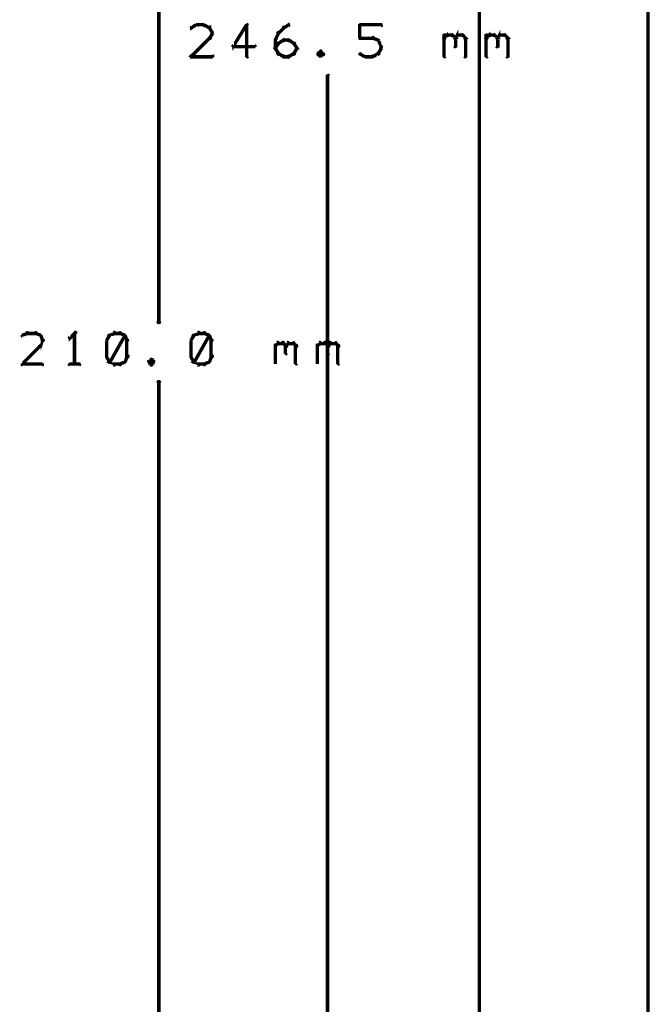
# Model space of a CAD drawing. Extents: x 98 to 599, y 121 to 517.
# Tile 21 of 77: x 280 to 318, y 233 to 292. Entities that reach past the tile are written whole.
import ezdxf

# ---------------------------------------------------------------- set-up
doc = ezdxf.new("R2010")
doc.units = 0
doc.layers.add('DIMENSIONS', color=2, linetype='CONTINUOUS')

msp = doc.modelspace()

# ---------------------------------------------------------------- linework, layer by layer
at = {"layer": 'DIMENSIONS', "color": 94}
for points in [[(288.6, 376.2, 0.1, 0.1, 1), (288.4, 376.2, 0, 0, 0), (288.5, 376.2, 0, 0, 0), (288.5, 376.2, 0.2, 0.2, 0), (288.5, 273.7, 0.2, 0.2, 0), (288.5, 273.7, 0, 0, 0), (288.5, 273.7, 0.1, 0.1, 0), (288.4, 273.7, 0.1, 0.1, 1), (288.6, 273.7, 0, 0, 0)], [(317.5, 167.8, 0.1, 0.1, 1), (317.6, 167.8, 0, 0, 0), (317.5, 167.8, 0, 0, 0), (317.5, 167.8, 0.2, 0.2, 0), (317.5, 311.8, 0.2, 0.2, 0), (317.5, 311.8, 0, 0, 0), (317.5, 311.8, 0.1, 0.1, 0), (317.6, 311.8, 0.1, 0.1, 1), (317.5, 311.8, 0, 0, 0)], [(307.4, 167.8, 0.1, 0.1, 1), (307.6, 167.8, 0, 0, 0), (307.5, 167.8, 0, 0, 0), (307.5, 167.8, 0.2, 0.2, 0), (307.5, 300.1, 0.2, 0.2, 0), (307.5, 300.1, 0, 0, 0), (307.5, 300.1, 0.1, 0.1, 0), (307.6, 300.1, 0.1, 0.1, 1), (307.4, 300.1, 0, 0, 0)], [(290.8, 291.2, 0.1, 0.1, 1), (290.7, 291.3, 0, 0, 0), (290.7, 291.3, 0, 0, 0), (290.7, 291.3, 0.2, 0.2, 0), (290.4, 291.1, 0.2, 0.2, 0), (290.4, 291.1, 0, 0, 0), (290.4, 291.1, 0.1, 0.1, 0), (290.4, 291.2, 0.1, 0.1, 1), (290.5, 291.1, 0, 0, 0)], [(291.2, 291.2, 0.1, 0.1, 1), (291.2, 291.3, 0, 0, 0), (291.2, 291.3, 0, 0, 0), (291.2, 291.3, 0.2, 0.2, 0), (290.7, 291.3, 0.2, 0.2, 0), (290.7, 291.3, 0, 0, 0), (290.7, 291.3, 0.1, 0.1, 0), (290.7, 291.3, 0.1, 0.1, 1), (290.7, 291.2, 0, 0, 0)], [(291.5, 291.1, 0.1, 0.1, 1), (291.5, 291.2, 0, 0, 0), (291.5, 291.1, 0, 0, 0), (291.5, 291.1, 0.2, 0.2, 0), (291.2, 291.3, 0.2, 0.2, 0), (291.2, 291.3, 0, 0, 0), (291.2, 291.3, 0.1, 0.1, 0), (291.2, 291.3, 0.1, 0.1, 1), (291.2, 291.2, 0, 0, 0)], [(291.6, 290.8, 0.1, 0.1, 1), (291.7, 290.8, 0, 0, 0), (291.7, 290.8, 0, 0, 0), (291.7, 290.8, 0.2, 0.2, 0), (291.5, 291.1, 0.2, 0.2, 0), (291.5, 291.1, 0, 0, 0), (291.5, 291.1, 0.1, 0.1, 0), (291.6, 291.2, 0.1, 0.1, 1), (291.5, 291.1, 0, 0, 0)], [(293.8, 291.3, 0.1, 0.1, 1), (293.7, 291.3, 0, 0, 0), (293.7, 291.3, 0, 0, 0), (293.7, 291.3, 0.2, 0.2, 0), (292.9, 290, 0.2, 0.2, 0), (292.9, 290, 0, 0, 0), (292.9, 290, 0.1, 0.1, 0), (292.9, 290.1, 0.1, 0.1, 1), (293, 290, 0, 0, 0)], [(293.7, 289.4, 0.1, 0.1, 1), (293.8, 289.4, 0, 0, 0), (293.7, 289.4, 0, 0, 0), (293.7, 289.4, 0.2, 0.2, 0), (293.7, 291.3, 0.2, 0.2, 0), (293.7, 291.3, 0, 0, 0), (293.7, 291.3, 0.1, 0.1, 0), (293.8, 291.3, 0.1, 0.1, 1), (293.7, 291.3, 0, 0, 0)], [(295.6, 290.9, 0.1, 0.1, 1), (295.6, 290.8, 0, 0, 0), (295.6, 290.8, 0, 0, 0), (295.6, 290.8, 0.2, 0.2, 0), (295.9, 291.1, 0.2, 0.2, 0), (295.9, 291.1, 0, 0, 0), (295.9, 291.1, 0.1, 0.1, 0), (295.9, 291.1, 0.1, 0.1, 1), (295.9, 291.2, 0, 0, 0)], [(295.9, 291.2, 0.1, 0.1, 1), (295.9, 291.1, 0, 0, 0), (295.9, 291.1, 0, 0, 0), (295.9, 291.1, 0.2, 0.2, 0), (296.2, 291.3, 0.2, 0.2, 0), (296.2, 291.3, 0, 0, 0), (296.2, 291.3, 0.1, 0.1, 0), (296.2, 291.2, 0.1, 0.1, 1), (296.2, 291.3, 0, 0, 0)], [(300.4, 291.3, 0.1, 0.1, 1), (300.4, 291.2, 0, 0, 0), (300.4, 291.3, 0, 0, 0), (300.4, 291.3, 0.2, 0.2, 0), (301.7, 291.3, 0.2, 0.2, 0), (301.7, 291.3, 0, 0, 0), (301.7, 291.3, 0.1, 0.1, 0), (301.7, 291.2, 0.1, 0.1, 1), (301.7, 291.3, 0, 0, 0)], [(300.4, 290.5, 0.1, 0.1, 1), (300.5, 290.5, 0, 0, 0), (300.4, 290.5, 0, 0, 0), (300.4, 290.5, 0.2, 0.2, 0), (300.4, 291.3, 0.2, 0.2, 0), (300.4, 291.3, 0, 0, 0), (300.4, 291.3, 0.1, 0.1, 0), (300.5, 291.3, 0.1, 0.1, 1), (300.4, 291.3, 0, 0, 0)], [(291.5, 290.5, 0.1, 0.1, 1), (291.6, 290.5, 0, 0, 0), (291.5, 290.5, 0, 0, 0), (291.5, 290.5, 0.2, 0.2, 0), (291.7, 290.8, 0.2, 0.2, 0), (291.7, 290.8, 0, 0, 0), (291.7, 290.8, 0.1, 0.1, 0), (291.7, 290.8, 0.1, 0.1, 1), (291.6, 290.8, 0, 0, 0)], [(295.4, 290.4, 0.1, 0.1, 1), (295.5, 290.3, 0, 0, 0), (295.4, 290.4, 0, 0, 0), (295.4, 290.4, 0.2, 0.2, 0), (295.6, 290.8, 0.2, 0.2, 0), (295.6, 290.8, 0, 0, 0), (295.6, 290.8, 0.1, 0.1, 0), (295.6, 290.8, 0.1, 0.1, 1), (295.5, 290.8, 0, 0, 0)], [(301.2, 290.5, 0.1, 0.1, 1), (301.2, 290.6, 0, 0, 0), (301.2, 290.5, 0, 0, 0), (301.2, 290.5, 0.2, 0.2, 0), (300.4, 290.5, 0.2, 0.2, 0), (300.4, 290.5, 0, 0, 0), (300.4, 290.5, 0.1, 0.1, 0), (300.4, 290.6, 0.1, 0.1, 1), (300.4, 290.5, 0, 0, 0)], [(301.5, 290.3, 0.1, 0.1, 1), (301.5, 290.4, 0, 0, 0), (301.5, 290.4, 0, 0, 0), (301.5, 290.4, 0.2, 0.2, 0), (301.2, 290.5, 0.2, 0.2, 0), (301.2, 290.5, 0, 0, 0), (301.2, 290.5, 0.1, 0.1, 0), (301.2, 290.6, 0.1, 0.1, 1), (301.2, 290.5, 0, 0, 0)], [(305.4, 290.5, 0.1, 0.1, 1), (305.5, 290.5, 0, 0, 0), (305.4, 290.5, 0, 0, 0), (305.4, 290.5, 0.2, 0.2, 0), (305.6, 290.7, 0.2, 0.2, 0), (305.6, 290.7, 0, 0, 0), (305.6, 290.7, 0.1, 0.1, 0), (305.6, 290.6, 0.1, 0.1, 1), (305.6, 290.7, 0, 0, 0)], [(305.4, 289.4, 0.1, 0.1, 1), (305.5, 289.4, 0, 0, 0), (305.4, 289.4, 0, 0, 0), (305.4, 289.4, 0.2, 0.2, 0), (305.4, 290.7, 0.2, 0.2, 0), (305.4, 290.7, 0, 0, 0), (305.4, 290.7, 0.1, 0.1, 0), (305.5, 290.7, 0.1, 0.1, 1), (305.4, 290.7, 0, 0, 0)], [(305.6, 290.7, 0.1, 0.1, 1), (305.6, 290.6, 0, 0, 0), (305.6, 290.7, 0, 0, 0), (305.6, 290.7, 0.2, 0.2, 0), (305.9, 290.7, 0.2, 0.2, 0), (305.9, 290.7, 0, 0, 0), (305.9, 290.7, 0.1, 0.1, 0), (305.9, 290.6, 0.1, 0.1, 1), (305.9, 290.7, 0, 0, 0)], [(305.9, 290.7, 0.1, 0.1, 1), (305.9, 290.6, 0, 0, 0), (305.9, 290.7, 0, 0, 0), (305.9, 290.7, 0.2, 0.2, 0), (306.1, 290.5, 0.2, 0.2, 0), (306.1, 290.5, 0, 0, 0), (306.1, 290.5, 0.1, 0.1, 0), (306, 290.5, 0.1, 0.1, 1), (306.1, 290.5, 0, 0, 0)], [(306, 290.5, 0.1, 0.1, 1), (306.1, 290.5, 0, 0, 0), (306.1, 290.5, 0, 0, 0), (306.1, 290.5, 0.2, 0.2, 0), (306.2, 290.7, 0.2, 0.2, 0), (306.2, 290.7, 0, 0, 0), (306.2, 290.7, 0.1, 0.1, 0), (306.2, 290.6, 0.1, 0.1, 1), (306.2, 290.7, 0, 0, 0)], [(306.2, 290.7, 0.1, 0.1, 1), (306.2, 290.6, 0, 0, 0), (306.2, 290.7, 0, 0, 0), (306.2, 290.7, 0.2, 0.2, 0), (306.5, 290.7, 0.2, 0.2, 0), (306.5, 290.7, 0, 0, 0), (306.5, 290.7, 0.1, 0.1, 0), (306.5, 290.6, 0.1, 0.1, 1), (306.5, 290.7, 0, 0, 0)], [(306.6, 290.7, 0.1, 0.1, 1), (306.5, 290.6, 0, 0, 0), (306.5, 290.7, 0, 0, 0), (306.5, 290.7, 0.2, 0.2, 0), (306.7, 290.5, 0.2, 0.2, 0), (306.7, 290.5, 0, 0, 0), (306.7, 290.5, 0.1, 0.1, 0), (306.6, 290.5, 0.1, 0.1, 1), (306.7, 290.5, 0, 0, 0)], [(307.9, 290.5, 0.1, 0.1, 1), (308, 290.5, 0, 0, 0), (307.9, 290.5, 0, 0, 0), (307.9, 290.5, 0.2, 0.2, 0), (308.1, 290.7, 0.2, 0.2, 0), (308.1, 290.7, 0, 0, 0), (308.1, 290.7, 0.1, 0.1, 0), (308.1, 290.6, 0.1, 0.1, 1), (308.1, 290.7, 0, 0, 0)], [(307.9, 289.4, 0.1, 0.1, 1), (308, 289.4, 0, 0, 0), (307.9, 289.4, 0, 0, 0), (307.9, 289.4, 0.2, 0.2, 0), (307.9, 290.7, 0.2, 0.2, 0), (307.9, 290.7, 0, 0, 0), (307.9, 290.7, 0.1, 0.1, 0), (308, 290.7, 0.1, 0.1, 1), (307.9, 290.7, 0, 0, 0)], [(308.1, 290.7, 0.1, 0.1, 1), (308.1, 290.6, 0, 0, 0), (308.1, 290.7, 0, 0, 0), (308.1, 290.7, 0.2, 0.2, 0), (308.4, 290.7, 0.2, 0.2, 0), (308.4, 290.7, 0, 0, 0), (308.4, 290.7, 0.1, 0.1, 0), (308.4, 290.6, 0.1, 0.1, 1), (308.4, 290.7, 0, 0, 0)], [(308.4, 290.7, 0.1, 0.1, 1), (308.4, 290.6, 0, 0, 0), (308.4, 290.7, 0, 0, 0), (308.4, 290.7, 0.2, 0.2, 0), (308.6, 290.5, 0.2, 0.2, 0), (308.6, 290.5, 0, 0, 0), (308.6, 290.5, 0.1, 0.1, 0), (308.5, 290.5, 0.1, 0.1, 1), (308.6, 290.5, 0, 0, 0)], [(308.5, 290.5, 0.1, 0.1, 1), (308.6, 290.5, 0, 0, 0), (308.6, 290.5, 0, 0, 0), (308.6, 290.5, 0.2, 0.2, 0), (308.7, 290.7, 0.2, 0.2, 0), (308.7, 290.7, 0, 0, 0), (308.7, 290.7, 0.1, 0.1, 0), (308.7, 290.6, 0.1, 0.1, 1), (308.7, 290.7, 0, 0, 0)], [(308.7, 290.7, 0.1, 0.1, 1), (308.7, 290.6, 0, 0, 0), (308.7, 290.7, 0, 0, 0), (308.7, 290.7, 0.2, 0.2, 0), (309, 290.7, 0.2, 0.2, 0), (309, 290.7, 0, 0, 0), (309, 290.7, 0.1, 0.1, 0), (309, 290.6, 0.1, 0.1, 1), (309, 290.7, 0, 0, 0)], [(309.1, 290.7, 0.1, 0.1, 1), (309, 290.6, 0, 0, 0), (309, 290.7, 0, 0, 0), (309, 290.7, 0.2, 0.2, 0), (309.2, 290.5, 0.2, 0.2, 0), (309.2, 290.5, 0, 0, 0), (309.2, 290.5, 0.1, 0.1, 0), (309.1, 290.5, 0.1, 0.1, 1), (309.2, 290.5, 0, 0, 0)], [(290.4, 289.5, 0.1, 0.1, 1), (290.5, 289.4, 0, 0, 0), (290.4, 289.4, 0, 0, 0), (290.4, 289.4, 0.2, 0.2, 0), (291.5, 290.5, 0.2, 0.2, 0), (291.5, 290.5, 0, 0, 0), (291.5, 290.5, 0.1, 0.1, 0), (291.6, 290.5, 0.1, 0.1, 1), (291.5, 290.5, 0, 0, 0)], [(292.9, 290.1, 0.1, 0.1, 1), (292.9, 290, 0, 0, 0), (292.9, 290, 0, 0, 0), (292.9, 290, 0.2, 0.2, 0), (294.2, 290, 0.2, 0.2, 0), (294.2, 290, 0, 0, 0), (294.2, 290, 0.1, 0.1, 0), (294.2, 290, 0.1, 0.1, 1), (294.2, 290.1, 0, 0, 0)], [(295.4, 289.9, 0.1, 0.1, 1), (295.5, 289.9, 0, 0, 0), (295.4, 289.9, 0, 0, 0), (295.4, 289.9, 0.2, 0.2, 0), (295.6, 290.2, 0.2, 0.2, 0), (295.6, 290.2, 0, 0, 0), (295.6, 290.2, 0.1, 0.1, 0), (295.6, 290.2, 0.1, 0.1, 1), (295.5, 290.2, 0, 0, 0)], [(295.4, 289.9, 0.1, 0.1, 1), (295.5, 289.9, 0, 0, 0), (295.4, 289.9, 0, 0, 0), (295.4, 289.9, 0.2, 0.2, 0), (295.4, 290.4, 0.2, 0.2, 0), (295.4, 290.4, 0, 0, 0), (295.4, 290.4, 0.1, 0.1, 0), (295.5, 290.4, 0.1, 0.1, 1), (295.4, 290.4, 0, 0, 0)], [(295.6, 290.2, 0.1, 0.1, 1), (295.6, 290.2, 0, 0, 0), (295.6, 290.2, 0, 0, 0), (295.6, 290.2, 0.2, 0.2, 0), (295.9, 290.4, 0.2, 0.2, 0), (295.9, 290.4, 0, 0, 0), (295.9, 290.4, 0.1, 0.1, 0), (295.9, 290.3, 0.1, 0.1, 1), (295.9, 290.4, 0, 0, 0)], [(295.9, 290.4, 0.1, 0.1, 1), (295.9, 290.3, 0, 0, 0), (295.9, 290.4, 0, 0, 0), (295.9, 290.4, 0.2, 0.2, 0), (296.2, 290.4, 0.2, 0.2, 0), (296.2, 290.4, 0, 0, 0), (296.2, 290.4, 0.1, 0.1, 0), (296.2, 290.3, 0.1, 0.1, 1), (296.2, 290.4, 0, 0, 0)], [(296.2, 290.4, 0.1, 0.1, 1), (296.2, 290.3, 0, 0, 0), (296.2, 290.4, 0, 0, 0), (296.2, 290.4, 0.2, 0.2, 0), (296.5, 290.2, 0.2, 0.2, 0), (296.5, 290.2, 0, 0, 0), (296.5, 290.2, 0.1, 0.1, 0), (296.5, 290.2, 0.1, 0.1, 1), (296.5, 290.2, 0, 0, 0)], [(296.6, 290.2, 0.1, 0.1, 1), (296.5, 290.2, 0, 0, 0), (296.5, 290.2, 0, 0, 0), (296.5, 290.2, 0.2, 0.2, 0), (296.7, 289.9, 0.2, 0.2, 0), (296.7, 289.9, 0, 0, 0), (296.7, 289.9, 0.1, 0.1, 0), (296.6, 289.9, 0.1, 0.1, 1), (296.7, 289.9, 0, 0, 0)], [(301.6, 290, 0.1, 0.1, 1), (301.7, 290.1, 0, 0, 0), (301.7, 290, 0, 0, 0), (301.7, 290, 0.2, 0.2, 0), (301.5, 290.4, 0.2, 0.2, 0), (301.5, 290.4, 0, 0, 0), (301.5, 290.4, 0.1, 0.1, 0), (301.6, 290.4, 0.1, 0.1, 1), (301.5, 290.3, 0, 0, 0)], [(301.6, 289.9, 0.1, 0.1, 1), (301.7, 289.9, 0, 0, 0), (301.7, 289.9, 0, 0, 0), (301.7, 289.9, 0.2, 0.2, 0), (301.7, 290, 0.2, 0.2, 0), (301.7, 290, 0, 0, 0), (301.7, 290, 0.1, 0.1, 0), (301.7, 290, 0.1, 0.1, 1), (301.6, 290, 0, 0, 0)], [(306.1, 290.5, 0.1, 0.1, 1), (306, 290.5, 0, 0, 0), (306.1, 290.5, 0, 0, 0), (306.1, 290.5, 0.2, 0.2, 0), (306.1, 290, 0.2, 0.2, 0), (306.1, 290, 0, 0, 0), (306.1, 290, 0.1, 0.1, 0), (306, 290, 0.1, 0.1, 1), (306.1, 290, 0, 0, 0)], [(306.7, 290.5, 0.1, 0.1, 1), (306.6, 290.5, 0, 0, 0), (306.7, 290.5, 0, 0, 0), (306.7, 290.5, 0.2, 0.2, 0), (306.7, 289.4, 0.2, 0.2, 0), (306.7, 289.4, 0, 0, 0), (306.7, 289.4, 0.1, 0.1, 0), (306.6, 289.4, 0.1, 0.1, 1), (306.7, 289.4, 0, 0, 0)], [(308.6, 290.5, 0.1, 0.1, 1), (308.5, 290.5, 0, 0, 0), (308.6, 290.5, 0, 0, 0), (308.6, 290.5, 0.2, 0.2, 0), (308.6, 290, 0.2, 0.2, 0), (308.6, 290, 0, 0, 0), (308.6, 290, 0.1, 0.1, 0), (308.5, 290, 0.1, 0.1, 1), (308.6, 290, 0, 0, 0)], [(309.2, 290.5, 0.1, 0.1, 1), (309.1, 290.5, 0, 0, 0), (309.2, 290.5, 0, 0, 0), (309.2, 290.5, 0.2, 0.2, 0), (309.2, 289.4, 0.2, 0.2, 0), (309.2, 289.4, 0, 0, 0), (309.2, 289.4, 0.1, 0.1, 0), (309.1, 289.4, 0.1, 0.1, 1), (309.2, 289.4, 0, 0, 0)], [(291.7, 289.4, 0.1, 0.1, 1), (291.7, 289.5, 0, 0, 0), (291.7, 289.4, 0, 0, 0), (291.7, 289.4, 0.2, 0.2, 0), (290.4, 289.4, 0.2, 0.2, 0), (290.4, 289.4, 0, 0, 0), (290.4, 289.4, 0.1, 0.1, 0), (290.4, 289.5, 0.1, 0.1, 1), (290.4, 289.4, 0, 0, 0)], [(295.5, 289.6, 0.1, 0.1, 1), (295.6, 289.6, 0, 0, 0), (295.6, 289.6, 0, 0, 0), (295.6, 289.6, 0.2, 0.2, 0), (295.4, 289.9, 0.2, 0.2, 0), (295.4, 289.9, 0, 0, 0), (295.4, 289.9, 0.1, 0.1, 0), (295.5, 289.9, 0.1, 0.1, 1), (295.4, 289.9, 0, 0, 0)], [(295.9, 289.4, 0.1, 0.1, 1), (295.9, 289.5, 0, 0, 0), (295.9, 289.4, 0, 0, 0), (295.9, 289.4, 0.2, 0.2, 0), (295.6, 289.6, 0.2, 0.2, 0), (295.6, 289.6, 0, 0, 0), (295.6, 289.6, 0.1, 0.1, 0), (295.6, 289.6, 0.1, 0.1, 1), (295.6, 289.5, 0, 0, 0)], [(296.2, 289.4, 0.1, 0.1, 1), (296.2, 289.5, 0, 0, 0), (296.2, 289.4, 0, 0, 0), (296.2, 289.4, 0.2, 0.2, 0), (295.9, 289.4, 0.2, 0.2, 0), (295.9, 289.4, 0, 0, 0), (295.9, 289.4, 0.1, 0.1, 0), (295.9, 289.5, 0.1, 0.1, 1), (295.9, 289.4, 0, 0, 0)], [(296.5, 289.5, 0.1, 0.1, 1), (296.5, 289.6, 0, 0, 0), (296.5, 289.6, 0, 0, 0), (296.5, 289.6, 0.2, 0.2, 0), (296.2, 289.4, 0.2, 0.2, 0), (296.2, 289.4, 0, 0, 0), (296.2, 289.4, 0.1, 0.1, 0), (296.2, 289.5, 0.1, 0.1, 1), (296.2, 289.4, 0, 0, 0)], [(296.7, 289.9, 0.1, 0.1, 1), (296.6, 289.9, 0, 0, 0), (296.7, 289.9, 0, 0, 0), (296.7, 289.9, 0.2, 0.2, 0), (296.5, 289.6, 0.2, 0.2, 0), (296.5, 289.6, 0, 0, 0), (296.5, 289.6, 0.1, 0.1, 0), (296.5, 289.6, 0.1, 0.1, 1), (296.6, 289.6, 0, 0, 0)], [(298.1, 289.7, 0.1, 0.1, 1), (298.1, 289.8, 0, 0, 0), (298.1, 289.7, 0, 0, 0), (298.1, 289.7, 0.2, 0.2, 0), (297.9, 289.6, 0.2, 0.2, 0), (297.9, 289.6, 0, 0, 0), (297.9, 289.6, 0.1, 0.1, 0), (297.9, 289.6, 0.1, 0.1, 1), (298, 289.5, 0, 0, 0)], [(298, 289.6, 0.1, 0.1, 1), (297.9, 289.5, 0, 0, 0), (297.9, 289.6, 0, 0, 0), (297.9, 289.6, 0.2, 0.2, 0), (298.1, 289.4, 0.2, 0.2, 0), (298.1, 289.4, 0, 0, 0), (298.1, 289.4, 0.1, 0.1, 0), (298.1, 289.4, 0.1, 0.1, 1), (298.1, 289.5, 0, 0, 0)], [(298.2, 289.5, 0.1, 0.1, 1), (298.3, 289.6, 0, 0, 0), (298.2, 289.6, 0, 0, 0), (298.2, 289.6, 0.2, 0.2, 0), (298.1, 289.7, 0.2, 0.2, 0), (298.1, 289.7, 0, 0, 0), (298.1, 289.7, 0.1, 0.1, 0), (298.1, 289.8, 0.1, 0.1, 1), (298.1, 289.7, 0, 0, 0)], [(298.1, 289.5, 0.1, 0.1, 1), (298.1, 289.4, 0, 0, 0), (298.1, 289.4, 0, 0, 0), (298.1, 289.4, 0.2, 0.2, 0), (298.2, 289.6, 0.2, 0.2, 0), (298.2, 289.6, 0, 0, 0), (298.2, 289.6, 0.1, 0.1, 0), (298.3, 289.5, 0.1, 0.1, 1), (298.2, 289.6, 0, 0, 0)], [(300.5, 289.6, 0.1, 0.1, 1), (300.4, 289.5, 0, 0, 0), (300.4, 289.6, 0, 0, 0), (300.4, 289.6, 0.2, 0.2, 0), (300.7, 289.4, 0.2, 0.2, 0), (300.7, 289.4, 0, 0, 0), (300.7, 289.4, 0.1, 0.1, 0), (300.7, 289.4, 0.1, 0.1, 1), (300.8, 289.5, 0, 0, 0)], [(300.7, 289.5, 0.1, 0.1, 1), (300.7, 289.4, 0, 0, 0), (300.7, 289.4, 0, 0, 0), (300.7, 289.4, 0.2, 0.2, 0), (301.2, 289.4, 0.2, 0.2, 0), (301.2, 289.4, 0, 0, 0), (301.2, 289.4, 0.1, 0.1, 0), (301.2, 289.4, 0.1, 0.1, 1), (301.2, 289.5, 0, 0, 0)], [(301.2, 289.5, 0.1, 0.1, 1), (301.2, 289.4, 0, 0, 0), (301.2, 289.4, 0, 0, 0), (301.2, 289.4, 0.2, 0.2, 0), (301.5, 289.6, 0.2, 0.2, 0), (301.5, 289.6, 0, 0, 0), (301.5, 289.6, 0.1, 0.1, 0), (301.5, 289.5, 0.1, 0.1, 1), (301.5, 289.6, 0, 0, 0)], [(301.5, 289.6, 0.1, 0.1, 1), (301.6, 289.6, 0, 0, 0), (301.5, 289.6, 0, 0, 0), (301.5, 289.6, 0.2, 0.2, 0), (301.7, 289.9, 0.2, 0.2, 0), (301.7, 289.9, 0, 0, 0), (301.7, 289.9, 0.1, 0.1, 0), (301.7, 289.9, 0.1, 0.1, 1), (301.6, 289.9, 0, 0, 0)], [(298.5, 167.8, 0.1, 0.1, 1), (298.6, 167.8, 0, 0, 0), (298.5, 167.8, 0, 0, 0), (298.5, 167.8, 0.2, 0.2, 0), (298.5, 288.3, 0.2, 0.2, 0), (298.5, 288.3, 0, 0, 0), (298.5, 288.3, 0.1, 0.1, 0), (298.6, 288.3, 0.1, 0.1, 1), (298.5, 288.3, 0, 0, 0)], [(280.7, 273, 0.1, 0.1, 1), (280.7, 273.1, 0, 0, 0), (280.7, 273, 0, 0, 0), (280.7, 273, 0.2, 0.2, 0), (280.4, 272.9, 0.2, 0.2, 0), (280.4, 272.9, 0, 0, 0), (280.4, 272.9, 0.1, 0.1, 0), (280.4, 272.9, 0.1, 0.1, 1), (280.4, 272.8, 0, 0, 0)], [(281.2, 273, 0.1, 0.1, 1), (281.2, 273.1, 0, 0, 0), (281.2, 273, 0, 0, 0), (281.2, 273, 0.2, 0.2, 0), (280.7, 273, 0.2, 0.2, 0), (280.7, 273, 0, 0, 0), (280.7, 273, 0.1, 0.1, 0), (280.7, 273.1, 0.1, 0.1, 1), (280.7, 273, 0, 0, 0)], [(281.5, 272.8, 0.1, 0.1, 1), (281.5, 272.9, 0, 0, 0), (281.5, 272.9, 0, 0, 0), (281.5, 272.9, 0.2, 0.2, 0), (281.2, 273, 0.2, 0.2, 0), (281.2, 273, 0, 0, 0), (281.2, 273, 0.1, 0.1, 0), (281.2, 273.1, 0.1, 0.1, 1), (281.2, 273, 0, 0, 0)], [(283.6, 273, 0.1, 0.1, 1), (283.5, 273.1, 0, 0, 0), (283.5, 273, 0, 0, 0), (283.5, 273, 0.2, 0.2, 0), (283.2, 272.7, 0.2, 0.2, 0), (283.2, 272.7, 0, 0, 0), (283.2, 272.7, 0.1, 0.1, 0), (283.2, 272.8, 0.1, 0.1, 1), (283.2, 272.7, 0, 0, 0)], [(285.9, 273, 0.1, 0.1, 1), (285.8, 273.1, 0, 0, 0), (285.9, 273, 0, 0, 0), (285.9, 273, 0.2, 0.2, 0), (285.6, 272.9, 0.2, 0.2, 0), (285.6, 272.9, 0, 0, 0), (285.6, 272.9, 0.1, 0.1, 0), (285.5, 272.9, 0.1, 0.1, 1), (285.6, 272.8, 0, 0, 0)], [(286.2, 273, 0.1, 0.1, 1), (286.2, 273.1, 0, 0, 0), (286.2, 273, 0, 0, 0), (286.2, 273, 0.2, 0.2, 0), (285.9, 273, 0.2, 0.2, 0), (285.9, 273, 0, 0, 0), (285.9, 273, 0.1, 0.1, 0), (285.9, 273.1, 0.1, 0.1, 1), (285.9, 273, 0, 0, 0)], [(286.5, 272.8, 0.1, 0.1, 1), (286.5, 272.9, 0, 0, 0), (286.5, 272.9, 0, 0, 0), (286.5, 272.9, 0.2, 0.2, 0), (286.2, 273, 0.2, 0.2, 0), (286.2, 273, 0, 0, 0), (286.2, 273, 0.1, 0.1, 0), (286.2, 273.1, 0.1, 0.1, 1), (286.2, 273, 0, 0, 0)], [(290.9, 273, 0.1, 0.1, 1), (290.8, 273.1, 0, 0, 0), (290.9, 273, 0, 0, 0), (290.9, 273, 0.2, 0.2, 0), (290.6, 272.9, 0.2, 0.2, 0), (290.6, 272.9, 0, 0, 0), (290.6, 272.9, 0.1, 0.1, 0), (290.5, 272.9, 0.1, 0.1, 1), (290.6, 272.8, 0, 0, 0)], [(291.2, 273, 0.1, 0.1, 1), (291.2, 273.1, 0, 0, 0), (291.2, 273, 0, 0, 0), (291.2, 273, 0.2, 0.2, 0), (290.9, 273, 0.2, 0.2, 0), (290.9, 273, 0, 0, 0), (290.9, 273, 0.1, 0.1, 0), (290.9, 273.1, 0.1, 0.1, 1), (290.9, 273, 0, 0, 0)], [(291.5, 272.8, 0.1, 0.1, 1), (291.5, 272.9, 0, 0, 0), (291.5, 272.9, 0, 0, 0), (291.5, 272.9, 0.2, 0.2, 0), (291.2, 273, 0.2, 0.2, 0), (291.2, 273, 0, 0, 0), (291.2, 273, 0.1, 0.1, 0), (291.2, 273.1, 0.1, 0.1, 1), (291.2, 273, 0, 0, 0)], [(281.4, 272.3, 0.1, 0.1, 1), (281.5, 272.2, 0, 0, 0), (281.5, 272.3, 0, 0, 0), (281.5, 272.3, 0.2, 0.2, 0), (281.6, 272.6, 0.2, 0.2, 0), (281.6, 272.6, 0, 0, 0), (281.6, 272.6, 0.1, 0.1, 0), (281.7, 272.6, 0.1, 0.1, 1), (281.6, 272.6, 0, 0, 0)], [(281.6, 272.6, 0.1, 0.1, 1), (281.7, 272.6, 0, 0, 0), (281.6, 272.6, 0, 0, 0), (281.6, 272.6, 0.2, 0.2, 0), (281.5, 272.9, 0.2, 0.2, 0), (281.5, 272.9, 0, 0, 0), (281.5, 272.9, 0.1, 0.1, 0), (281.5, 272.9, 0.1, 0.1, 1), (281.4, 272.9, 0, 0, 0)], [(283.5, 271.2, 0.1, 0.1, 1), (283.6, 271.2, 0, 0, 0), (283.5, 271.2, 0, 0, 0), (283.5, 271.2, 0.2, 0.2, 0), (283.5, 273, 0.2, 0.2, 0), (283.5, 273, 0, 0, 0), (283.5, 273, 0.1, 0.1, 0), (283.6, 273, 0.1, 0.1, 1), (283.5, 273, 0, 0, 0)], [(285.6, 272.9, 0.1, 0.1, 1), (285.5, 272.9, 0, 0, 0), (285.6, 272.9, 0, 0, 0), (285.6, 272.9, 0.2, 0.2, 0), (285.4, 272.6, 0.2, 0.2, 0), (285.4, 272.6, 0, 0, 0), (285.4, 272.6, 0.1, 0.1, 0), (285.4, 272.6, 0.1, 0.1, 1), (285.4, 272.6, 0, 0, 0)], [(285.4, 272.6, 0.1, 0.1, 1), (285.4, 272.6, 0, 0, 0), (285.4, 272.6, 0, 0, 0), (285.4, 272.6, 0.2, 0.2, 0), (285.4, 271.6, 0.2, 0.2, 0), (285.4, 271.6, 0, 0, 0), (285.4, 271.6, 0.1, 0.1, 0), (285.4, 271.6, 0.1, 0.1, 1), (285.4, 271.6, 0, 0, 0)], [(285.5, 271.4, 0.1, 0.1, 1), (285.6, 271.3, 0, 0, 0), (285.6, 271.3, 0, 0, 0), (285.6, 271.3, 0.2, 0.2, 0), (286.5, 272.9, 0.2, 0.2, 0), (286.5, 272.9, 0, 0, 0), (286.5, 272.9, 0.1, 0.1, 0), (286.5, 272.9, 0.1, 0.1, 1), (286.5, 272.9, 0, 0, 0)], [(286.6, 272.6, 0.1, 0.1, 1), (286.7, 272.6, 0, 0, 0), (286.6, 272.6, 0, 0, 0), (286.6, 272.6, 0.2, 0.2, 0), (286.5, 272.9, 0.2, 0.2, 0), (286.5, 272.9, 0, 0, 0), (286.5, 272.9, 0.1, 0.1, 0), (286.5, 272.9, 0.1, 0.1, 1), (286.4, 272.9, 0, 0, 0)], [(286.6, 271.6, 0.1, 0.1, 1), (286.7, 271.6, 0, 0, 0), (286.6, 271.6, 0, 0, 0), (286.6, 271.6, 0.2, 0.2, 0), (286.6, 272.6, 0.2, 0.2, 0), (286.6, 272.6, 0, 0, 0), (286.6, 272.6, 0.1, 0.1, 0), (286.7, 272.6, 0.1, 0.1, 1), (286.6, 272.6, 0, 0, 0)], [(290.6, 272.9, 0.1, 0.1, 1), (290.5, 272.9, 0, 0, 0), (290.6, 272.9, 0, 0, 0), (290.6, 272.9, 0.2, 0.2, 0), (290.4, 272.6, 0.2, 0.2, 0), (290.4, 272.6, 0, 0, 0), (290.4, 272.6, 0.1, 0.1, 0), (290.4, 272.6, 0.1, 0.1, 1), (290.4, 272.6, 0, 0, 0)], [(290.4, 272.6, 0.1, 0.1, 1), (290.4, 272.6, 0, 0, 0), (290.4, 272.6, 0, 0, 0), (290.4, 272.6, 0.2, 0.2, 0), (290.4, 271.6, 0.2, 0.2, 0), (290.4, 271.6, 0, 0, 0), (290.4, 271.6, 0.1, 0.1, 0), (290.4, 271.6, 0.1, 0.1, 1), (290.4, 271.6, 0, 0, 0)], [(290.5, 271.4, 0.1, 0.1, 1), (290.6, 271.3, 0, 0, 0), (290.6, 271.3, 0, 0, 0), (290.6, 271.3, 0.2, 0.2, 0), (291.5, 272.9, 0.2, 0.2, 0), (291.5, 272.9, 0, 0, 0), (291.5, 272.9, 0.1, 0.1, 0), (291.5, 272.9, 0.1, 0.1, 1), (291.5, 272.9, 0, 0, 0)], [(291.6, 272.6, 0.1, 0.1, 1), (291.7, 272.6, 0, 0, 0), (291.6, 272.6, 0, 0, 0), (291.6, 272.6, 0.2, 0.2, 0), (291.5, 272.9, 0.2, 0.2, 0), (291.5, 272.9, 0, 0, 0), (291.5, 272.9, 0.1, 0.1, 0), (291.5, 272.9, 0.1, 0.1, 1), (291.4, 272.9, 0, 0, 0)], [(291.6, 271.6, 0.1, 0.1, 1), (291.7, 271.6, 0, 0, 0), (291.6, 271.6, 0, 0, 0), (291.6, 271.6, 0.2, 0.2, 0), (291.6, 272.6, 0.2, 0.2, 0), (291.6, 272.6, 0, 0, 0), (291.6, 272.6, 0.1, 0.1, 0), (291.7, 272.6, 0.1, 0.1, 1), (291.6, 272.6, 0, 0, 0)], [(295.4, 272.3, 0.1, 0.1, 1), (295.4, 272.2, 0, 0, 0), (295.4, 272.3, 0, 0, 0), (295.4, 272.3, 0.2, 0.2, 0), (295.6, 272.4, 0.2, 0.2, 0), (295.6, 272.4, 0, 0, 0), (295.6, 272.4, 0.1, 0.1, 0), (295.6, 272.4, 0.1, 0.1, 1), (295.5, 272.5, 0, 0, 0)], [(295.6, 272.5, 0.1, 0.1, 1), (295.6, 272.4, 0, 0, 0), (295.6, 272.4, 0, 0, 0), (295.6, 272.4, 0.2, 0.2, 0), (295.9, 272.4, 0.2, 0.2, 0), (295.9, 272.4, 0, 0, 0), (295.9, 272.4, 0.1, 0.1, 0), (295.9, 272.4, 0.1, 0.1, 1), (295.9, 272.5, 0, 0, 0)], [(295.9, 272.5, 0.1, 0.1, 1), (295.8, 272.4, 0, 0, 0), (295.9, 272.4, 0, 0, 0), (295.9, 272.4, 0.2, 0.2, 0), (296, 272.3, 0.2, 0.2, 0), (296, 272.3, 0, 0, 0), (296, 272.3, 0.1, 0.1, 0), (296, 272.2, 0.1, 0.1, 1), (296.1, 272.3, 0, 0, 0)], [(296, 272.3, 0.1, 0.1, 1), (296.1, 272.2, 0, 0, 0), (296, 272.3, 0, 0, 0), (296, 272.3, 0.2, 0.2, 0), (296.2, 272.4, 0.2, 0.2, 0), (296.2, 272.4, 0, 0, 0), (296.2, 272.4, 0.1, 0.1, 0), (296.2, 272.4, 0.1, 0.1, 1), (296.1, 272.5, 0, 0, 0)], [(296.2, 272.5, 0.1, 0.1, 1), (296.2, 272.4, 0, 0, 0), (296.2, 272.4, 0, 0, 0), (296.2, 272.4, 0.2, 0.2, 0), (296.5, 272.4, 0.2, 0.2, 0), (296.5, 272.4, 0, 0, 0), (296.5, 272.4, 0.1, 0.1, 0), (296.5, 272.4, 0.1, 0.1, 1), (296.5, 272.5, 0, 0, 0)], [(296.5, 272.5, 0.1, 0.1, 1), (296.5, 272.4, 0, 0, 0), (296.5, 272.4, 0, 0, 0), (296.5, 272.4, 0.2, 0.2, 0), (296.6, 272.3, 0.2, 0.2, 0), (296.6, 272.3, 0, 0, 0), (296.6, 272.3, 0.1, 0.1, 0), (296.6, 272.2, 0.1, 0.1, 1), (296.7, 272.3, 0, 0, 0)], [(297.9, 272.3, 0.1, 0.1, 1), (297.9, 272.2, 0, 0, 0), (297.9, 272.3, 0, 0, 0), (297.9, 272.3, 0.2, 0.2, 0), (298.1, 272.4, 0.2, 0.2, 0), (298.1, 272.4, 0, 0, 0), (298.1, 272.4, 0.1, 0.1, 0), (298.1, 272.4, 0.1, 0.1, 1), (298, 272.5, 0, 0, 0)], [(298.1, 272.5, 0.1, 0.1, 1), (298.1, 272.4, 0, 0, 0), (298.1, 272.4, 0, 0, 0), (298.1, 272.4, 0.2, 0.2, 0), (298.4, 272.4, 0.2, 0.2, 0), (298.4, 272.4, 0, 0, 0), (298.4, 272.4, 0.1, 0.1, 0), (298.4, 272.4, 0.1, 0.1, 1), (298.4, 272.5, 0, 0, 0)], [(298.4, 272.5, 0.1, 0.1, 1), (298.3, 272.4, 0, 0, 0), (298.4, 272.4, 0, 0, 0), (298.4, 272.4, 0.2, 0.2, 0), (298.5, 272.3, 0.2, 0.2, 0), (298.5, 272.3, 0, 0, 0), (298.5, 272.3, 0.1, 0.1, 0), (298.5, 272.2, 0.1, 0.1, 1), (298.6, 272.3, 0, 0, 0)], [(298.5, 272.3, 0.1, 0.1, 1), (298.6, 272.2, 0, 0, 0), (298.5, 272.3, 0, 0, 0), (298.5, 272.3, 0.2, 0.2, 0), (298.7, 272.4, 0.2, 0.2, 0), (298.7, 272.4, 0, 0, 0), (298.7, 272.4, 0.1, 0.1, 0), (298.7, 272.4, 0.1, 0.1, 1), (298.6, 272.5, 0, 0, 0)], [(298.7, 272.5, 0.1, 0.1, 1), (298.7, 272.4, 0, 0, 0), (298.7, 272.4, 0, 0, 0), (298.7, 272.4, 0.2, 0.2, 0), (299, 272.4, 0.2, 0.2, 0), (299, 272.4, 0, 0, 0), (299, 272.4, 0.1, 0.1, 0), (299, 272.4, 0.1, 0.1, 1), (299, 272.5, 0, 0, 0)], [(299, 272.5, 0.1, 0.1, 1), (299, 272.4, 0, 0, 0), (299, 272.4, 0, 0, 0), (299, 272.4, 0.2, 0.2, 0), (299.1, 272.3, 0.2, 0.2, 0), (299.1, 272.3, 0, 0, 0), (299.1, 272.3, 0.1, 0.1, 0), (299.1, 272.2, 0.1, 0.1, 1), (299.2, 272.3, 0, 0, 0)], [(280.4, 271.2, 0.1, 0.1, 1), (280.4, 271.1, 0, 0, 0), (280.4, 271.2, 0, 0, 0), (280.4, 271.2, 0.2, 0.2, 0), (281.5, 272.3, 0.2, 0.2, 0), (281.5, 272.3, 0, 0, 0), (281.5, 272.3, 0.1, 0.1, 0), (281.5, 272.2, 0.1, 0.1, 1), (281.5, 272.3, 0, 0, 0)], [(295.4, 271.2, 0.1, 0.1, 1), (295.4, 271.2, 0, 0, 0), (295.4, 271.2, 0, 0, 0), (295.4, 271.2, 0.2, 0.2, 0), (295.4, 272.4, 0.2, 0.2, 0), (295.4, 272.4, 0, 0, 0), (295.4, 272.4, 0.1, 0.1, 0), (295.4, 272.4, 0.1, 0.1, 1), (295.4, 272.4, 0, 0, 0)], [(296.1, 272.3, 0.1, 0.1, 1), (296, 272.3, 0, 0, 0), (296, 272.3, 0, 0, 0), (296, 272.3, 0.2, 0.2, 0), (296, 271.8, 0.2, 0.2, 0), (296, 271.8, 0, 0, 0), (296, 271.8, 0.1, 0.1, 0), (296, 271.8, 0.1, 0.1, 1), (296.1, 271.8, 0, 0, 0)], [(296.7, 272.3, 0.1, 0.1, 1), (296.6, 272.3, 0, 0, 0), (296.6, 272.3, 0, 0, 0), (296.6, 272.3, 0.2, 0.2, 0), (296.6, 271.2, 0.2, 0.2, 0), (296.6, 271.2, 0, 0, 0), (296.6, 271.2, 0.1, 0.1, 0), (296.6, 271.2, 0.1, 0.1, 1), (296.7, 271.2, 0, 0, 0)], [(297.9, 271.2, 0.1, 0.1, 1), (297.9, 271.2, 0, 0, 0), (297.9, 271.2, 0, 0, 0), (297.9, 271.2, 0.2, 0.2, 0), (297.9, 272.4, 0.2, 0.2, 0), (297.9, 272.4, 0, 0, 0), (297.9, 272.4, 0.1, 0.1, 0), (297.9, 272.4, 0.1, 0.1, 1), (297.9, 272.4, 0, 0, 0)], [(298.6, 272.3, 0.1, 0.1, 1), (298.5, 272.3, 0, 0, 0), (298.5, 272.3, 0, 0, 0), (298.5, 272.3, 0.2, 0.2, 0), (298.5, 271.8, 0.2, 0.2, 0), (298.5, 271.8, 0, 0, 0), (298.5, 271.8, 0.1, 0.1, 0), (298.5, 271.8, 0.1, 0.1, 1), (298.6, 271.8, 0, 0, 0)], [(299.2, 272.3, 0.1, 0.1, 1), (299.1, 272.3, 0, 0, 0), (299.1, 272.3, 0, 0, 0), (299.1, 272.3, 0.2, 0.2, 0), (299.1, 271.2, 0.2, 0.2, 0), (299.1, 271.2, 0, 0, 0), (299.1, 271.2, 0.1, 0.1, 0), (299.1, 271.2, 0.1, 0.1, 1), (299.2, 271.2, 0, 0, 0)], [(285.4, 271.7, 0.1, 0.1, 1), (285.4, 271.6, 0, 0, 0), (285.4, 271.6, 0, 0, 0), (285.4, 271.6, 0.2, 0.2, 0), (285.6, 271.3, 0.2, 0.2, 0), (285.6, 271.3, 0, 0, 0), (285.6, 271.3, 0.1, 0.1, 0), (285.5, 271.3, 0.1, 0.1, 1), (285.6, 271.3, 0, 0, 0)], [(285.6, 271.4, 0.1, 0.1, 1), (285.5, 271.3, 0, 0, 0), (285.6, 271.3, 0, 0, 0), (285.6, 271.3, 0.2, 0.2, 0), (285.9, 271.2, 0.2, 0.2, 0), (285.9, 271.2, 0, 0, 0), (285.9, 271.2, 0.1, 0.1, 0), (285.8, 271.1, 0.1, 0.1, 1), (285.9, 271.2, 0, 0, 0)], [(286.2, 271.2, 0.1, 0.1, 1), (286.2, 271.1, 0, 0, 0), (286.2, 271.2, 0, 0, 0), (286.2, 271.2, 0.2, 0.2, 0), (286.5, 271.3, 0.2, 0.2, 0), (286.5, 271.3, 0, 0, 0), (286.5, 271.3, 0.1, 0.1, 0), (286.5, 271.3, 0.1, 0.1, 1), (286.5, 271.4, 0, 0, 0)], [(286.4, 271.3, 0.1, 0.1, 1), (286.5, 271.3, 0, 0, 0), (286.5, 271.3, 0, 0, 0), (286.5, 271.3, 0.2, 0.2, 0), (286.6, 271.6, 0.2, 0.2, 0), (286.6, 271.6, 0, 0, 0), (286.6, 271.6, 0.1, 0.1, 0), (286.7, 271.6, 0.1, 0.1, 1), (286.6, 271.7, 0, 0, 0)], [(288.1, 271.4, 0.1, 0.1, 1), (288, 271.5, 0, 0, 0), (288.1, 271.5, 0, 0, 0), (288.1, 271.5, 0.2, 0.2, 0), (287.9, 271.3, 0.2, 0.2, 0), (287.9, 271.3, 0, 0, 0), (287.9, 271.3, 0.1, 0.1, 0), (287.9, 271.4, 0.1, 0.1, 1), (287.9, 271.3, 0, 0, 0)], [(287.9, 271.4, 0.1, 0.1, 1), (287.9, 271.3, 0, 0, 0), (287.9, 271.3, 0, 0, 0), (287.9, 271.3, 0.2, 0.2, 0), (288.1, 271.2, 0.2, 0.2, 0), (288.1, 271.2, 0, 0, 0), (288.1, 271.2, 0.1, 0.1, 0), (288, 271.1, 0.1, 0.1, 1), (288.1, 271.2, 0, 0, 0)], [(288.2, 271.3, 0.1, 0.1, 1), (288.2, 271.4, 0, 0, 0), (288.2, 271.3, 0, 0, 0), (288.2, 271.3, 0.2, 0.2, 0), (288.1, 271.5, 0.2, 0.2, 0), (288.1, 271.5, 0, 0, 0), (288.1, 271.5, 0.1, 0.1, 0), (288.1, 271.5, 0.1, 0.1, 1), (288, 271.4, 0, 0, 0)], [(288, 271.2, 0.1, 0.1, 1), (288.1, 271.1, 0, 0, 0), (288.1, 271.2, 0, 0, 0), (288.1, 271.2, 0.2, 0.2, 0), (288.2, 271.3, 0.2, 0.2, 0), (288.2, 271.3, 0, 0, 0), (288.2, 271.3, 0.1, 0.1, 0), (288.2, 271.3, 0.1, 0.1, 1), (288.2, 271.4, 0, 0, 0)], [(290.4, 271.7, 0.1, 0.1, 1), (290.4, 271.6, 0, 0, 0), (290.4, 271.6, 0, 0, 0), (290.4, 271.6, 0.2, 0.2, 0), (290.6, 271.3, 0.2, 0.2, 0), (290.6, 271.3, 0, 0, 0), (290.6, 271.3, 0.1, 0.1, 0), (290.5, 271.3, 0.1, 0.1, 1), (290.6, 271.3, 0, 0, 0)], [(290.6, 271.4, 0.1, 0.1, 1), (290.5, 271.3, 0, 0, 0), (290.6, 271.3, 0, 0, 0), (290.6, 271.3, 0.2, 0.2, 0), (290.9, 271.2, 0.2, 0.2, 0), (290.9, 271.2, 0, 0, 0), (290.9, 271.2, 0.1, 0.1, 0), (290.8, 271.1, 0.1, 0.1, 1), (290.9, 271.2, 0, 0, 0)], [(291.2, 271.2, 0.1, 0.1, 1), (291.2, 271.1, 0, 0, 0), (291.2, 271.2, 0, 0, 0), (291.2, 271.2, 0.2, 0.2, 0), (291.5, 271.3, 0.2, 0.2, 0), (291.5, 271.3, 0, 0, 0), (291.5, 271.3, 0.1, 0.1, 0), (291.5, 271.3, 0.1, 0.1, 1), (291.5, 271.4, 0, 0, 0)], [(291.4, 271.3, 0.1, 0.1, 1), (291.5, 271.3, 0, 0, 0), (291.5, 271.3, 0, 0, 0), (291.5, 271.3, 0.2, 0.2, 0), (291.6, 271.6, 0.2, 0.2, 0), (291.6, 271.6, 0, 0, 0), (291.6, 271.6, 0.1, 0.1, 0), (291.7, 271.6, 0.1, 0.1, 1), (291.6, 271.7, 0, 0, 0)], [(281.6, 271.1, 0.1, 0.1, 1), (281.6, 271.2, 0, 0, 0), (281.6, 271.2, 0, 0, 0), (281.6, 271.2, 0.2, 0.2, 0), (280.4, 271.2, 0.2, 0.2, 0), (280.4, 271.2, 0, 0, 0), (280.4, 271.2, 0.1, 0.1, 0), (280.4, 271.2, 0.1, 0.1, 1), (280.4, 271.1, 0, 0, 0)], [(283.2, 271.2, 0.1, 0.1, 1), (283.2, 271.1, 0, 0, 0), (283.2, 271.2, 0, 0, 0), (283.2, 271.2, 0.2, 0.2, 0), (283.8, 271.2, 0.2, 0.2, 0), (283.8, 271.2, 0, 0, 0), (283.8, 271.2, 0.1, 0.1, 0), (283.8, 271.1, 0.1, 0.1, 1), (283.8, 271.2, 0, 0, 0)], [(285.9, 271.2, 0.1, 0.1, 1), (285.9, 271.1, 0, 0, 0), (285.9, 271.2, 0, 0, 0), (285.9, 271.2, 0.2, 0.2, 0), (286.2, 271.2, 0.2, 0.2, 0), (286.2, 271.2, 0, 0, 0), (286.2, 271.2, 0.1, 0.1, 0), (286.2, 271.1, 0.1, 0.1, 1), (286.2, 271.2, 0, 0, 0)], [(290.9, 271.2, 0.1, 0.1, 1), (290.9, 271.1, 0, 0, 0), (290.9, 271.2, 0, 0, 0), (290.9, 271.2, 0.2, 0.2, 0), (291.2, 271.2, 0.2, 0.2, 0), (291.2, 271.2, 0, 0, 0), (291.2, 271.2, 0.1, 0.1, 0), (291.2, 271.1, 0.1, 0.1, 1), (291.2, 271.2, 0, 0, 0)], [(288.4, 167.8, 0.1, 0.1, 1), (288.6, 167.8, 0, 0, 0), (288.5, 167.8, 0, 0, 0), (288.5, 167.8, 0.2, 0.2, 0), (288.5, 270.1, 0.2, 0.2, 0), (288.5, 270.1, 0, 0, 0), (288.5, 270.1, 0.1, 0.1, 0), (288.6, 270.1, 0.1, 0.1, 1), (288.4, 270.1, 0, 0, 0)]]:
    msp.add_lwpolyline(points, format="xyseb", dxfattribs=at)

doc.saveas('drawing.dxf')
